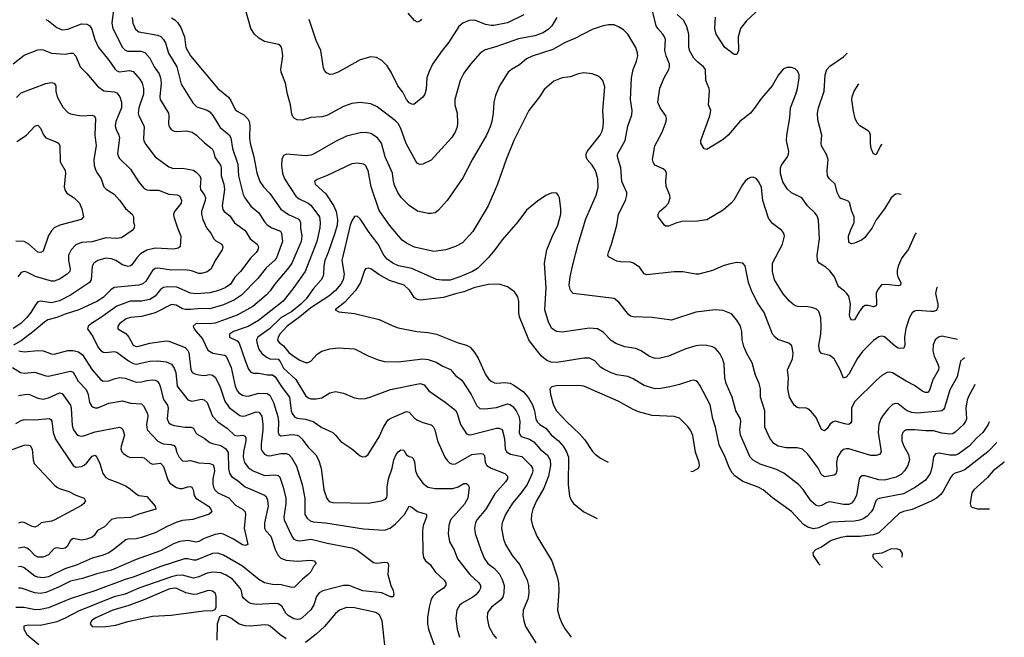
# Model space of a CAD drawing. Header units: inches. Extents: x 990586 to 1117858, y 769490 to 892071.
# Tile 160 of 248: x 1093958 to 1101168, y 834390 to 838915. Entities that reach past the tile are written whole.
import ezdxf

# ---------------------------------------------------------------- set-up
doc = ezdxf.new("R2010")
doc.units = ezdxf.units.IN
doc.header["$MEASUREMENT"] = 0
doc.layers.add('B0893', color=7, linetype='Continuous')
doc.layers.add('B1803', color=7, linetype='Continuous')

msp = doc.modelspace()

# ---------------------------------------------------------------- linework, layer by layer
at = {"layer": 'B0893', "color": 6}
for points, elevation in [([(1094641.7, 838970), (1094633.1, 838890), (1094640, 838850), (1094710.5, 838710.5), (1094730, 838690.5), (1094750, 838683.4), (1094845.2, 838685.2), (1094874.6, 838674.6), (1094910, 838633.3), (1094943.9, 838570), (1094978.6, 838518.6), (1094989, 838490), (1094994.8, 838450), (1094984, 838350), (1094986.2, 838330), (1095047.8, 838230), (1095051.2, 838210), (1095047.3, 838150), (1095052.6, 838130), (1095068.9, 838108.9), (1095090, 838098.2), (1095110, 838095.2), (1095180.1, 838100.1), (1095222.1, 838090), (1095252, 838070), (1095312, 838012), (1095367.9, 837967.9), (1095378, 837950), (1095387.6, 837907.6), (1095428.2, 837850), (1095433.4, 837830), (1095433.8, 837770), (1095451.9, 837710), (1095457.3, 837670), (1095441.7, 837550), (1095445.4, 837525.4), (1095454.5, 837510), (1095497, 837477), (1095530, 837426.4), (1095610, 837370.7), (1095645.9, 837310), (1095698, 837270), (1095707, 837250), (1095702.5, 837230), (1095689.6, 837210), (1095650.3, 837169.7), (1095574.5, 837070), (1095532.3, 837027.7), (1095501.9, 836978.1), (1095463.9, 836950), (1095414.1, 836930), (1095350, 836912.9), (1095250, 836905.4), (1095210, 836911), (1095110, 836955.2), (1095042.1, 836957.9), (1095010, 836952.9), (1094990, 836937.6), (1094951.2, 836888.8), (1094910, 836865.4), (1094850, 836853.3), (1094766.2, 836853.8), (1094670, 836817.3), (1094548.9, 836730), (1094484.6, 836690), (1094459.9, 836670), (1094455.5, 836650), (1094494.9, 836594.9), (1094532.9, 836512.9), (1094550, 836493.5), (1094570, 836479.9), (1094590, 836475.6), (1094650, 836484.3), (1094670, 836479.5), (1094755, 836415), (1094790, 836396.3), (1094810, 836392), (1094910, 836412), (1094970, 836415.1), (1095030, 836408.4), (1095070, 836392.3), (1095090, 836363.1), (1095101.3, 836330), (1095110.5, 836230), (1095189.2, 836129.2), (1095219.3, 836119.3), (1095290, 836133.9), (1095310, 836130), (1095330.2, 836110), (1095369.1, 836010), (1095410, 835967.9), (1095479.2, 835919.2), (1095530, 835870.7), (1095550, 835865.2), (1095592.2, 835872.2), (1095610, 835864.1), (1095615.2, 835850), (1095614, 835830), (1095596.1, 835750), (1095595.5, 835710), (1095604.7, 835670), (1095630, 835633.7), (1095666.9, 835610), (1095750, 835576.7), (1095830, 835580), (1095850, 835576.3), (1095862.3, 835562.3), (1095887, 835490), (1095906.1, 835410), (1095907, 835370), (1095893, 835270), (1095895.7, 835250), (1095950.5, 835130.5), (1095965.4, 835110), (1095990, 835098.3), (1096010, 835096.7), (1096092.9, 835110), (1096210, 835079), (1096390, 835044.6), (1096430, 835028.8), (1096550, 834939.2), (1096572.4, 834932.4), (1096630, 834940.2), (1096650, 834938), (1096656.5, 834930), (1096657.6, 834917.6), (1096654.1, 834850), (1096676.9, 834770), (1096693.2, 834733.2), (1096696.6, 834703.4), (1096692.9, 834687.1), (1096672.3, 834687.7), (1096610, 834717), (1096470, 834731.1), (1096370, 834770.1), (1096330, 834770.4), (1096177.6, 834730), (1096150, 834716), (1096131.7, 834690), (1096111.2, 834628.8), (1096089.3, 834590.7), (1096026.4, 834533.6), (1096010, 834524.1), (1095990, 834519.8), (1095964.9, 834524.9), (1095923.9, 834550), (1095907.6, 834567.7), (1095877.3, 834617.3), (1095850, 834636), (1095830, 834638.3), (1095690, 834630.8), (1095650, 834638.4), (1095630, 834648.5), (1095598, 834678), (1095590.4, 834690), (1095581.5, 834730), (1095572.4, 834750), (1095516.3, 834816.3), (1095470, 834844.7), (1095430, 834861.5), (1095370, 834868.2), (1095330, 834860.4), (1095270, 834833.4), (1095230, 834824.3), (1095150, 834844.4), (1095110, 834841.8), (1095070, 834833), (1094829.4, 834750.6), (1094730, 834706.2), (1094650, 834685.7), (1094594.3, 834665.7), (1094390, 834581.5), (1094291.5, 834530), (1094230, 834504.4), (1094110, 834476.5), (1094021.4, 834478.6), (1093989.1, 834470.9), (1093988.9, 834450), (1094009.6, 834410), (1094097.8, 834337.8)], 4000), ([(1097890.8, 838930), (1097855, 838870), (1097830, 838845.8), (1097790, 838818.3), (1097730, 838795.5), (1097610, 838773.9), (1097445.2, 838714.8), (1097365.6, 838694.4), (1097329.2, 838670.8), (1097259.2, 838590), (1097210, 838523.3), (1097184, 838470), (1097145, 838330), (1097144.6, 838290), (1097162.1, 838230), (1097164, 838156), (1097161.3, 838130), (1097145.9, 838090), (1097119.2, 838050), (1096970, 837886.9), (1096910, 837857), (1096890, 837853.1), (1096870, 837862.5), (1096858.6, 837878.6), (1096787.3, 838007.3), (1096750, 838117), (1096730, 838154.2), (1096710, 838174.4), (1096575.6, 838275.6), (1096530, 838298), (1096450, 838307.3), (1096390, 838300.4), (1096330, 838278), (1096206.5, 838213.5), (1096170, 838203.6), (1096090, 838197.1), (1096030, 838179.1), (1095990, 838181.6), (1095970.5, 838190.5), (1095960.8, 838200.8), (1095950, 838223.5), (1095942.3, 838290), (1095918.7, 838370), (1095905.6, 838450), (1095873.6, 838530), (1095870.9, 838550.9), (1095883.9, 838650), (1095881.3, 838690), (1095874.7, 838714.7), (1095865.9, 838725.9), (1095852.6, 838732.7), (1095750, 838754.6), (1095710, 838779.1), (1095677.3, 838810), (1095651.5, 838850), (1095612.3, 838990)], 4200), ([(1096900.6, 838919.4), (1096890, 838906.8), (1096870, 838897.8), (1096850, 838908.4), (1096802.6, 838962.6)], 4000), ([(1100000, 836292.7), (1099990, 836289.1), (1099965.5, 836350), (1099921.9, 836430), (1099890, 836455.1), (1099828.8, 836468.8), (1099813.7, 836490), (1099810.7, 836530), (1099825.1, 836610), (1099827.1, 836667.1), (1099824.5, 836730), (1099810, 836777.6), (1099793.3, 836793.3), (1099764.7, 836804.7), (1099730, 836810.8), (1099653.8, 836813.8), (1099630, 836822.7), (1099593.8, 836853.8), (1099547.6, 836907.6), (1099484.9, 837010), (1099469.3, 837070), (1099469.6, 837130), (1099543.1, 837270), (1099558.9, 837330), (1099554.4, 837350), (1099539.3, 837370), (1099470, 837422.3), (1099441.7, 837461.7), (1099399.5, 837590), (1099390, 837685), (1099370, 837727.8), (1099350, 837752.2), (1099330, 837760.5), (1099310, 837758.4), (1099290, 837748.5), (1099270, 837731.2), (1099250, 837704), (1099186.2, 837593.7), (1099167.7, 837570), (1099110, 837519.9), (1098990.4, 837449.6), (1098920.2, 837439.8), (1098810, 837437.5), (1098770, 837426.3), (1098710, 837401.1), (1098690, 837402.9), (1098679.9, 837410), (1098634.3, 837470), (1098632.8, 837490), (1098644.1, 837510), (1098690, 837547.7), (1098707.8, 837570), (1098720.8, 837610), (1098719, 837630), (1098691.9, 837691.9), (1098688.6, 837730), (1098693.4, 837790), (1098687.2, 837807.2), (1098670, 837821.1), (1098609.4, 837850), (1098595.9, 837870), (1098591.8, 837890), (1098609.1, 837990), (1098662.6, 838090), (1098691.5, 838170), (1098693.1, 838190), (1098688.7, 838210), (1098647.9, 838270), (1098629.7, 838310), (1098645.8, 838414.2), (1098678, 838490), (1098711, 838549), (1098717, 838570), (1098716.3, 838590), (1098691.6, 838650), (1098680.9, 838690), (1098685.7, 838770), (1098680.5, 838790), (1098668.5, 838808.5), (1098630, 838849.7), (1098617.7, 838870), (1098589, 838989)], 4200), ([(1099414.4, 839030), (1099276.7, 838903.3), (1099236.7, 838850), (1099217.8, 838790), (1099221.2, 838690), (1099210, 838659.8), (1099190, 838658.9), (1099121.2, 838710), (1099057, 838810), (1099049.2, 838849.2), (1099053.3, 838933.3)], 4000), ([(1094150, 838917.2), (1094170, 838906.5), (1094230, 838857.5), (1094270, 838839.5), (1094310, 838844.3), (1094410, 838884.6), (1094450, 838882), (1094470.7, 838870.7), (1094485.3, 838845.3), (1094507.5, 838770), (1094535.1, 838710), (1094610, 838618.4), (1094655.2, 838555.2), (1094670, 838540.1), (1094690, 838532.4), (1094762.2, 838542.2), (1094790, 838534.3), (1094838, 838478), (1094855.2, 838450), (1094865.2, 838410), (1094865.6, 838370), (1094829.7, 838270), (1094825.2, 838230), (1094829.8, 838209.8), (1094862.5, 838150), (1094868.5, 838130), (1094864.8, 838044.8), (1094867.3, 838027.3), (1094880.7, 838000.7), (1094950.8, 837910.8), (1095050, 837837), (1095085.3, 837825.3), (1095150, 837827.3), (1095230, 837811.5), (1095250, 837798.8), (1095276.4, 837770), (1095285.2, 837750), (1095279.5, 837690), (1095283, 837670), (1095312.4, 837630), (1095319.3, 837610), (1095317.5, 837590), (1095290, 837510), (1095289.4, 837490), (1095298.8, 837450), (1095325.3, 837390), (1095357.8, 837350), (1095378.9, 837310), (1095394.1, 837294.1), (1095437.7, 837270), (1095445.4, 837250), (1095439.8, 837230), (1095388.3, 837150), (1095360.1, 837090), (1095330, 837067.8), (1095290, 837055), (1095270, 837055.3), (1095215.2, 837075.2), (1095170, 837083.4), (1095070, 837079.6), (1094970, 837093.8), (1094950, 837091), (1094930, 837076.5), (1094881, 836999), (1094860, 836980), (1094830, 836970.7), (1094650, 836951.8), (1094624.7, 836935.3), (1094570, 836878.5), (1094524.1, 836850), (1094390.4, 836789.6), (1094290, 836758.2), (1094230, 836733), (1094164.8, 836715.2), (1094140, 836700), (1094064.8, 836635.2), (1093970, 836562.2), (1093914.1, 836530)], 3900), ([(1094781.5, 838930), (1094787.7, 838890), (1094806.5, 838846.5), (1094830, 838825.1), (1094970, 838801.2), (1094991.3, 838791.3), (1095012, 838770), (1095024.9, 838744.9), (1095048.9, 838668.9), (1095107.9, 838570), (1095141.7, 838441.7), (1095224.8, 838304.8), (1095255.4, 838275.4), (1095330, 838251.9), (1095350, 838238.6), (1095372.1, 838212.1), (1095425.6, 838125.6), (1095491.4, 838071.4), (1095504.6, 838050), (1095517.3, 837970), (1095555.9, 837855.9), (1095559.8, 837770), (1095594.5, 837634.5), (1095606.6, 837610), (1095649.6, 837549.6), (1095710, 837499.2), (1095750, 837434.4), (1095770, 837412), (1095805.5, 837390), (1095866.7, 837366.7), (1095875.1, 837350), (1095882.7, 837290), (1095838.4, 837170), (1095826.6, 837153.4), (1095763.2, 837096.8), (1095702.3, 837017.7), (1095583, 836897), (1095530, 836861.3), (1095450, 836826.3), (1095350, 836796.4), (1095290, 836800), (1095210, 836790.9), (1095171.7, 836791.7), (1095150, 836797.7), (1095102.9, 836822.9), (1095070, 836827.4), (1094950, 836767.8), (1094850, 836739.3), (1094770, 836732.4), (1094737.7, 836722.3), (1094691.3, 836690), (1094675.9, 836670), (1094676.6, 836650), (1094736.6, 836616.6), (1094758.2, 836590), (1094788.9, 836530), (1094810, 836521.4), (1094830, 836522.7), (1094910, 836544.9), (1095030, 836561.8), (1095050, 836558.5), (1095170, 836514.2), (1095190, 836490.9), (1095195.7, 836475.7), (1095211.1, 836351.1), (1095222.3, 836330), (1095239.5, 836319.5), (1095270, 836312), (1095310, 836309.1), (1095350, 836314.4), (1095370, 836310.8), (1095390, 836295.2), (1095424, 836230), (1095461, 836121), (1095492.9, 836073), (1095570, 836015), (1095590, 836010.6), (1095610, 836013.4), (1095690, 836043), (1095710, 836040.3), (1095715.3, 836035.3), (1095730.5, 836010), (1095738.3, 835950), (1095737.8, 835910), (1095725.4, 835805.4), (1095727.1, 835770), (1095732.7, 835752.7), (1095750, 835731.5), (1095770, 835722.2), (1095790, 835719.3), (1095870, 835736.6), (1095910, 835737.4), (1095930, 835729.4), (1095947.5, 835707.5), (1095984.3, 835644.3), (1096026.9, 835510), (1096044.9, 835410), (1096046.7, 835290), (1096062.8, 835262.8), (1096084.3, 835244.3), (1096110, 835236.2), (1096198.2, 835230), (1096475.1, 835184.9), (1096630, 835176), (1096670, 835190), (1096710, 835222.7), (1096775.8, 835290), (1096810, 835350.5), (1096830, 835343.9), (1096870, 835312.9), (1096933.3, 835293.3), (1096937.2, 835290), (1096936.9, 835270), (1096912.8, 835210), (1096907.1, 835170), (1096909, 835009), (1096913.9, 834973.9), (1096930, 834950.1), (1096963.2, 834923.2), (1096999.7, 834870), (1097065.7, 834810), (1097078.8, 834790), (1097078.6, 834770), (1097061.3, 834750), (1097007.6, 834712.4), (1096983.9, 834690), (1096971.6, 834668.4), (1096956, 834610), (1096945.3, 834534.7), (1096945.2, 834490), (1096952.7, 834450), (1097006.7, 834290)], 4100), ([(1095070, 838928.8), (1095094.3, 838914.3), (1095114.7, 838894.7), (1095138, 838858), (1095164.4, 838790), (1095175.7, 838710), (1095210, 838649.6), (1095410, 838411.6), (1095487, 838347), (1095503.5, 838323.5), (1095536.3, 838256.3), (1095550, 838244.4), (1095598.4, 838218.4), (1095628.8, 838188.8), (1095637.9, 838170), (1095643, 838143), (1095640.2, 838050), (1095645.3, 838010), (1095673.1, 837910), (1095693.6, 837793.6), (1095717, 837730), (1095742.9, 837690), (1095790, 837642), (1095870, 837526.5), (1095927.2, 837487.2), (1095996.3, 837456.3), (1096005.2, 837450), (1096014.8, 837430), (1096013.2, 837390), (1096023.8, 837330), (1096019, 837290), (1095950.3, 837130), (1095930, 837098.8), (1095824.7, 836975.3), (1095792.1, 836927.9), (1095763.8, 836896.2), (1095666.5, 836813.5), (1095550, 836749.3), (1095390, 836691.7), (1095346.2, 836686.2), (1095251.4, 836690), (1095227.4, 836670), (1095234.8, 836650), (1095249.3, 836630), (1095296.9, 836576.9), (1095334.6, 836494.6), (1095373, 836473), (1095457.4, 836457.4), (1095471, 836451), (1095505.7, 836365.7), (1095534.8, 836230), (1095550, 836196), (1095562.4, 836182.4), (1095590, 836164.6), (1095610, 836158.8), (1095630, 836157.9), (1095710, 836177.7), (1095770, 836176.8), (1095790, 836163.6), (1095815.6, 836110), (1095847.4, 836007.4), (1095854.2, 835970), (1095850, 835890), (1095856.4, 835876.4), (1095870, 835865.9), (1095955.9, 835875.9), (1095990, 835871.2), (1096003.9, 835863.9), (1096024.8, 835844.8), (1096070, 835782.2), (1096125.8, 835725.8), (1096145.8, 835690), (1096164.6, 835630), (1096185.6, 835470), (1096206.6, 835406.6), (1096224.9, 835384.9), (1096250, 835378.1), (1096510, 835374.1), (1096607.9, 835390), (1096637.3, 835402.7), (1096646.5, 835413.5), (1096650.1, 835429.9), (1096649.2, 835490), (1096658.8, 835550), (1096685.3, 835630), (1096697.9, 835690), (1096715.5, 835730), (1096730, 835749.2), (1096750, 835764.7), (1096770, 835760.9), (1096790, 835726.4), (1096810, 835714.4), (1096830, 835709.4), (1096839.4, 835699.4), (1096850, 835675.4), (1096856.9, 835610), (1096870, 835574.3), (1096910, 835519), (1096946.8, 835490), (1097000.3, 835480.3), (1097130, 835480), (1097167.9, 835492.1), (1097210, 835516.5), (1097230, 835515.8), (1097238.4, 835510), (1097250.1, 835490), (1097239.6, 835410), (1097215.2, 835364.8), (1097113.1, 835250), (1097099.3, 835210), (1097096, 835150), (1097106.5, 835090), (1097138.9, 835030), (1097164.3, 834964.3), (1097255.2, 834850), (1097321.1, 834790), (1097333.5, 834770), (1097332.2, 834750), (1097322.8, 834730), (1097298.6, 834701.4), (1097276.2, 834683.8), (1097199, 834641), (1097177.6, 834622.4), (1097160, 834590), (1097152.9, 834530), (1097161.3, 834450), (1097178.6, 834390)], 4200), ([(1097650, 838949.4), (1097530, 838892.9), (1097430, 838872.7), (1097410, 838872), (1097370, 838880.4), (1097290, 838912.2), (1097250, 838909.9), (1097202.5, 838890), (1097174.7, 838865.3), (1097101.2, 838750), (1097050.5, 838689.5), (1096981.1, 838590), (1096952.8, 838530), (1096940.5, 838490), (1096933.6, 838406.4), (1096924.1, 838370), (1096910, 838346.9), (1096845.3, 838294.7), (1096830, 838294.8), (1096810, 838306.7), (1096790.5, 838330), (1096763.3, 838383.2), (1096727.5, 838430), (1096679, 838530), (1096650, 838577.5), (1096610, 838616.1), (1096570, 838637.9), (1096530, 838641.7), (1096450, 838621.7), (1096290, 838531), (1096250, 838515.9), (1096230, 838514.5), (1096204.8, 838524.8), (1096190, 838542.8), (1096183.3, 838563.3), (1096162.8, 838690), (1096130, 838763.2), (1096076.9, 838916.9)], 4100), ([(1100000, 836922.4), (1099956.7, 836956.7), (1099947.6, 836970), (1099925, 837030), (1099890, 837075.9), (1099861.5, 837101.5), (1099810.9, 837130), (1099800.5, 837150), (1099798, 837190), (1099815.2, 837310), (1099806.4, 837446.4), (1099797.4, 837477.4), (1099780.6, 837500.6), (1099726.7, 837550), (1099684.5, 837610), (1099610, 837646.2), (1099576.8, 837676.8), (1099546.4, 837726.4), (1099530, 837786.5), (1099528, 837830), (1099535.3, 837850), (1099580.2, 837910), (1099588.3, 837930), (1099589.5, 837950), (1099574, 838030), (1099574.9, 838070), (1099596.3, 838196.3), (1099601.2, 838270), (1099642.1, 838370), (1099653.3, 838410), (1099665, 838490), (1099664.9, 838510), (1099655.7, 838535.7), (1099635.5, 838555.5), (1099610, 838565.4), (1099576.1, 838563.9), (1099548.6, 838551.4), (1099513.7, 838510), (1099468.8, 838430), (1099390, 838340.4), (1099336.6, 838263.4), (1099308.8, 838231.1), (1099230, 838169.4), (1099146.8, 838070), (1099110, 838036), (1098990, 837963.9), (1098970, 837969.2), (1098946, 838010), (1098944.9, 838030), (1099011, 838210), (1099017.6, 838250), (1099001.9, 838290), (1099009.1, 838390), (1099006.3, 838410), (1098981.8, 838470), (1098978.9, 838550), (1098964.6, 838570), (1098922.8, 838602.8), (1098893.4, 838633.4), (1098863.9, 838684), (1098858.2, 838710), (1098857.7, 838810), (1098843.7, 838863.7), (1098821.1, 838910), (1098773.1, 838953.1)], 4100), ([(1100000, 835954.7), (1099930, 835972.9), (1099910, 835967.3), (1099890, 835948.5), (1099870, 835919.5), (1099850, 835903.6), (1099830, 835911.5), (1099790, 836000.4), (1099750, 836046.8), (1099730, 836064.3), (1099710.8, 836070.8), (1099670, 836068.9), (1099650, 836072.7), (1099630, 836089.9), (1099595, 836150), (1099581.5, 836210), (1099587.7, 836290), (1099580.6, 836350), (1099615.8, 836430), (1099620.5, 836470), (1099614.9, 836514.9), (1099608.6, 836528.6), (1099590, 836544.1), (1099510, 836573), (1099488.9, 836588.9), (1099471.5, 836611.5), (1099409.2, 836770), (1099360.3, 836840.3), (1099316.2, 836930), (1099295.2, 836990), (1099270.6, 837110.6), (1099252.7, 837130), (1099210, 837134.8), (1099150, 837123.6), (1099110, 837112.1), (1099030, 837078.5), (1098930, 837049.9), (1098909.4, 837049.4), (1098813, 837067), (1098750, 837068.5), (1098550, 837045.1), (1098530, 837053.5), (1098498.3, 837098.3), (1098451.4, 837131.4), (1098430, 837138.1), (1098360.8, 837140.8), (1098330, 837146.5), (1098270, 837178.6), (1098265.7, 837190), (1098269.1, 837210), (1098290.9, 837270), (1098329.4, 837410), (1098343.9, 837490), (1098393.6, 837590), (1098404.7, 837630), (1098404.1, 837650), (1098366, 837730), (1098358.7, 837830), (1098334.6, 837910), (1098335.4, 837930), (1098392.2, 838030), (1098410, 838135.4), (1098441.3, 838218.7), (1098444, 838250), (1098431, 838330), (1098438, 838490), (1098449, 838551), (1098474.1, 838610), (1098484.2, 838650), (1098482.9, 838670), (1098470, 838711.4), (1098410, 838807.9), (1098380.2, 838840.2), (1098343.3, 838863.3), (1098310, 838876.8), (1098270, 838877.1), (1098230, 838869.6), (1098150, 838843.3), (1098022.9, 838777.1), (1097952.5, 838747.5), (1097862.7, 838697.3), (1097710, 838648.5), (1097670, 838627.2), (1097616.7, 838583.3), (1097558.4, 838550), (1097535.5, 838530), (1097471.8, 838430), (1097441, 838359), (1097429, 838310), (1097424.3, 838230), (1097414.5, 838170), (1097403.1, 838130), (1097375.4, 838070), (1097271.3, 837888.7), (1097203.2, 837756.8), (1097088.9, 837590), (1097023.3, 837516.7), (1096999.9, 837500.1), (1096970, 837494.1), (1096950, 837495.2), (1096870, 837513.1), (1096810, 837553.1), (1096751.8, 837611.8), (1096725.8, 837650), (1096702.3, 837702.3), (1096694.2, 837730), (1096686.8, 837790), (1096635.3, 837910), (1096608.4, 838010), (1096579.3, 838050), (1096530, 838081.8), (1096490, 838088.2), (1096450, 838085.5), (1096350, 838061.5), (1096270, 838023.6), (1096110.6, 837929.4), (1096090, 837921.7), (1096050, 837918.6), (1095911.1, 837928.9), (1095890, 837919.2), (1095877.1, 837890), (1095875.6, 837850), (1095883.5, 837790), (1095897, 837750), (1095980.9, 837620.9), (1096003.5, 837603.5), (1096070, 837571.1), (1096090, 837556.1), (1096152.5, 837470), (1096158.1, 837430), (1096155.9, 837390), (1096134.8, 837290), (1096047.9, 837070), (1095966.2, 836953.8), (1095887.5, 836852.5), (1095706.8, 836710), (1095631.7, 836668.3), (1095523.7, 836630), (1095494.8, 836610), (1095495.5, 836590), (1095550, 836561.3), (1095565.4, 836545.4), (1095610.4, 836410), (1095633.8, 836353.8), (1095650, 836331.9), (1095670, 836324.1), (1095710, 836324.6), (1095770, 836313.9), (1095810, 836312.4), (1095830, 836297.4), (1095879.6, 836219.6), (1095932.9, 836150), (1095946.8, 836050), (1095953.1, 836030), (1095970, 836004.6), (1095990, 835995.3), (1096050, 835987.2), (1096106.2, 835970), (1096170, 835928.4), (1096250, 835890.6), (1096271.4, 835871.4), (1096310, 835823.5), (1096391.3, 835771.3), (1096450, 835719.8), (1096470, 835713.3), (1096490, 835715.1), (1096510, 835728.6), (1096590, 835857.7), (1096625.1, 835934.9), (1096657.3, 835982.7), (1096670, 835992.9), (1096790, 836044.3), (1096810, 836039.7), (1096850, 835995.3), (1096870, 835981), (1096910, 835963.8), (1096970, 835946.8), (1096988, 835930), (1096997.2, 835910), (1097016.4, 835830), (1097071.9, 835710), (1097090, 835682.3), (1097107, 835667), (1097130, 835658.9), (1097150, 835661.5), (1097270, 835729.2), (1097330, 835735.8), (1097350, 835733.8), (1097360.9, 835720.9), (1097367.4, 835670), (1097377.8, 835650), (1097409.8, 835629.8), (1097510.1, 835590), (1097531.1, 835571), (1097529.2, 835550), (1097516.5, 835530), (1097437.6, 835442.4), (1097370.8, 835330), (1097305.5, 835250), (1097295.1, 835230), (1097289.1, 835190), (1097294.3, 835150), (1097333.7, 835030), (1097359.4, 834970), (1097386.3, 834930), (1097433.8, 834893.8), (1097471.7, 834851.7), (1097490, 834814.6), (1097504.6, 834770), (1097504.1, 834715.9), (1097495.9, 834684.1), (1097478.8, 834661.2), (1097411.8, 834610), (1097394.7, 834590), (1097384.3, 834570), (1097380.7, 834530), (1097394.3, 834470), (1097426.2, 834410), (1097450, 834381)], 4300), ([(1093910, 838592), (1093990, 838655.5), (1094090, 838693.5), (1094110, 838696.6), (1094130, 838693), (1094190, 838668.5), (1094290, 838663.2), (1094330, 838670.2), (1094350, 838668.8), (1094368.5, 838648.5), (1094400.5, 838570), (1094450, 838520.9), (1094527.8, 838427.8), (1094574.4, 838394.4), (1094650, 838385.5), (1094670, 838379.2), (1094690.4, 838350), (1094704.3, 838310), (1094703.9, 838270), (1094662.8, 838170), (1094658, 838138), (1094664.8, 838110), (1094685.1, 838070), (1094690, 838050), (1094674.9, 837934.9), (1094681.1, 837910), (1094690, 837897.3), (1094770, 837819.2), (1094830, 837723.8), (1094870, 837677.8), (1094890, 837668.7), (1094910, 837665.8), (1094974.9, 837665.1), (1095050, 837637.7), (1095111.9, 837631.9), (1095130, 837622.8), (1095144, 837590), (1095141.2, 837570), (1095091.4, 837510), (1095084.4, 837490), (1095086.6, 837470), (1095112.6, 837390), (1095138.4, 837330), (1095133.1, 837250), (1095119.6, 837240.4), (1095087, 837233), (1094950, 837240.4), (1094890, 837226.6), (1094841.6, 837198.4), (1094815.5, 837170), (1094780.1, 837119.8), (1094770, 837111.5), (1094752.1, 837107.9), (1094710, 837118.3), (1094663, 837150), (1094630, 837164), (1094590, 837167.1), (1094529.7, 837150), (1094500.7, 837130), (1094489.9, 837110.1), (1094481.9, 837010), (1094470, 836988.7), (1094330, 836897), (1094250, 836854.5), (1094190, 836840.7), (1094110, 836853.1), (1094090, 836846.9), (1094072.9, 836827.1), (1094040.8, 836770), (1094008.4, 836730), (1093967.6, 836690), (1093910, 836652.3)], 3800), ([(1100000, 837594.1), (1099970, 837605.7), (1099958.5, 837618.5), (1099942.8, 837650), (1099930.3, 837710), (1099886.9, 837750), (1099873.4, 837770), (1099870.6, 837810), (1099878.2, 837890), (1099866.6, 837926.6), (1099829.2, 837990), (1099826.6, 838010), (1099832.5, 838070), (1099802.2, 838182.2), (1099799.1, 838230), (1099807.8, 838270), (1099848.5, 838390), (1099855, 838510), (1099868.9, 838551.1), (1099890, 838574), (1099990, 838643.5), (1100000, 838653.5)], 4000), ([(1100000, 835768.3), (1099990, 835765.3), (1099969.8, 835750), (1099945.9, 835710), (1099939.2, 835670), (1099942, 835610), (1099934.1, 835585.9), (1099922.3, 835577.7), (1099850, 835565.4), (1099830, 835581.1), (1099803.7, 835630), (1099730, 835730.9), (1099690, 835767.7), (1099650, 835779.3), (1099570, 835779.1), (1099511, 835791), (1099479.6, 835810), (1099450.2, 835850), (1099414.2, 835930), (1099414, 836050), (1099382, 836150), (1099381.5, 836210), (1099373.7, 836250), (1099345.6, 836310), (1099320.6, 836400.6), (1099282.1, 836470), (1099261.1, 836521.1), (1099249.3, 836569.3), (1099245.7, 836630), (1099235.5, 836670), (1099210, 836714.7), (1099170, 836759.7), (1099110, 836784.6), (1099050, 836788.8), (1098910, 836771.5), (1098730, 836714.4), (1098590, 836733.6), (1098450, 836738.1), (1098430, 836743.9), (1098415.4, 836755.4), (1098345.7, 836845.7), (1098311.5, 836871.5), (1098010, 836908.4), (1097990.2, 836930.2), (1097982.4, 836970), (1097990, 837030), (1098005.4, 837110), (1098048.4, 837270), (1098104.1, 837455.9), (1098178.8, 837630), (1098194.3, 837685.7), (1098190.9, 837750), (1098174.3, 837810), (1098150, 837849.3), (1098114.3, 837890), (1098105.1, 837910), (1098105.8, 837930), (1098114.3, 837950), (1098209.6, 838070), (1098222.3, 838097.7), (1098230.3, 838130), (1098233, 838170), (1098227.9, 838250), (1098243.8, 838423.8), (1098228.3, 838468.3), (1098210, 838488.8), (1098190, 838502.8), (1098150, 838518.1), (1098090, 838524.9), (1098050, 838518.6), (1097990, 838496.9), (1097930, 838489.3), (1097870, 838464.7), (1097797.4, 838402.6), (1097763.3, 838350), (1097686.6, 838250), (1097577, 838030), (1097519.4, 837890), (1097456.1, 837710), (1097388.2, 837550), (1097277.2, 837362.8), (1097199.7, 837280.3), (1097150, 837253.1), (1097077.8, 837230), (1096990, 837216.5), (1096848.6, 837248.6), (1096790, 837277), (1096758.6, 837298.6), (1096665.3, 837410), (1096590, 837517.3), (1096532.7, 837690), (1096510, 837810), (1096490, 837847), (1096475.4, 837855.4), (1096430, 837863.4), (1096390, 837858.8), (1096210, 837773.1), (1096135.6, 837744.4), (1096117.1, 837730), (1096120.8, 837710), (1096199.7, 837639.7), (1096254.8, 837554.8), (1096274.6, 837510), (1096286.4, 837450), (1096281.6, 837410), (1096265, 837350), (1096217.6, 837210), (1096192.1, 837150), (1096185.2, 837110), (1096183.7, 837050), (1096177.7, 837030), (1096166.7, 837010), (1096110, 836946.3), (1096055.5, 836870), (1096016.4, 836830), (1095950, 836776.4), (1095870.2, 836729.8), (1095788.2, 836650), (1095702.6, 836590), (1095693.3, 836570), (1095694.6, 836550), (1095710, 836501.6), (1095730.6, 836470), (1095770, 836438.9), (1095790.9, 836430.9), (1095850, 836426.9), (1095865.4, 836410), (1095890, 836362), (1095979.9, 836279.8), (1096050, 836161.5), (1096070, 836144.9), (1096090, 836138.1), (1096130, 836136.8), (1096170, 836144.2), (1096230, 836180.8), (1096270, 836190.4), (1096330, 836178.1), (1096410, 836143.9), (1096450, 836138.3), (1096490, 836140.6), (1096530, 836151.2), (1096674, 836206), (1096890, 836250.5), (1096918.7, 836238.7), (1096955.2, 836195.2), (1097072.6, 836112.6), (1097150.9, 836050.9), (1097162.1, 836030), (1097185.6, 835950), (1097230, 835881.9), (1097250, 835873.6), (1097270, 835875), (1097450, 835921.2), (1097470, 835922.9), (1097490, 835912.7), (1097506.9, 835846.9), (1097511.8, 835771.8), (1097522.6, 835750), (1097551, 835731), (1097634.6, 835714.6), (1097701.2, 835650), (1097713.5, 835630), (1097714.8, 835610), (1097709.8, 835590), (1097673.4, 835510), (1097630, 835449), (1097566, 835374), (1097514.7, 835290), (1097490, 835230), (1097485.9, 835190), (1097501.6, 835110), (1097516.3, 835070), (1097563.2, 834990), (1097620.1, 834920.1), (1097675.1, 834810), (1097684.5, 834770), (1097685.1, 834710), (1097678.1, 834670), (1097643.9, 834590), (1097642.4, 834550), (1097649.8, 834510), (1097662.9, 834470), (1097736.7, 834350)], 4400), ([(1093934.6, 838345.4), (1093970, 838378.8), (1094150, 838446.9), (1094190, 838453.8), (1094210.9, 838450.9), (1094223.1, 838430), (1094223.7, 838390), (1094232.8, 838350), (1094274.6, 838274.6), (1094310, 838235.1), (1094330, 838224.6), (1094409.5, 838209.5), (1094490, 838215.3), (1094507, 838207), (1094513.2, 838190), (1094507.8, 838070), (1094517.2, 837990), (1094500.4, 837890), (1094504.2, 837850), (1094514.1, 837814.1), (1094527, 837787), (1094555.9, 837750), (1094575.1, 837690), (1094592.4, 837672.4), (1094650, 837636.4), (1094690, 837592.4), (1094732.5, 837532.5), (1094782.1, 837490), (1094792.2, 837470), (1094792.4, 837430), (1094797.9, 837410), (1094796.8, 837390), (1094780.6, 837370), (1094704.2, 837315.8), (1094670, 837311), (1094590, 837316.4), (1094490, 837288.6), (1094410, 837282.5), (1094370, 837265.1), (1094334.1, 837230), (1094315.2, 837190), (1094315.5, 837150), (1094328.8, 837090), (1094324.7, 837070), (1094306.5, 837050), (1094250, 837013.4), (1094210, 837000.2), (1094190, 836998.8), (1094074, 837034), (1094010, 837066.2), (1093990, 837070.7), (1093970, 837062.8), (1093944.6, 837030)], 3700), ([(1093937.1, 838022.9), (1094007.6, 838070), (1094070, 838135.1), (1094090, 838142), (1094110, 838120.5), (1094131.6, 838071.6), (1094149.5, 838050), (1094230, 838018.3), (1094242.5, 838010), (1094253.1, 837993.1), (1094254.6, 837874.6), (1094290, 837810.2), (1094294.1, 837790), (1094285, 837690), (1094287.8, 837667.8), (1094302.9, 837642.9), (1094356.3, 837610), (1094396.9, 837570), (1094413.7, 837530), (1094425.1, 837470), (1094407.4, 837450), (1094251.6, 837408.4), (1094210.9, 837389.1), (1094190, 837367.2), (1094170, 837333.6), (1094130, 837219.7), (1094111.8, 837208.2), (1094090, 837212), (1094024.5, 837270), (1093990, 837288.8), (1093930, 837292.7)], 3600), ([(1100000, 835363.6), (1099990, 835363.4), (1099890, 835383.5), (1099870, 835378.7), (1099830, 835355), (1099810, 835350.2), (1099790, 835355.9), (1099750.8, 835390.8), (1099693.8, 835473.8), (1099660.6, 835510), (1099553.6, 835593.6), (1099500.5, 835620.5), (1099378.9, 835658.9), (1099330, 835687.2), (1099307.5, 835710), (1099236.1, 835870), (1099231.8, 835910), (1099238.2, 835970), (1099236.2, 835990), (1099201.6, 836050), (1099175, 836150), (1099129.9, 836250.1), (1099121.7, 836290), (1099115.3, 836390), (1099106.4, 836426.4), (1099085.6, 836470), (1099050, 836507.9), (1099030, 836518.2), (1098990, 836528.7), (1098950, 836530.4), (1098910, 836525.4), (1098835.9, 836504.1), (1098710, 836449.4), (1098650, 836434.1), (1098610, 836432.3), (1098570, 836446.9), (1098508, 836488), (1098470, 836505.6), (1098390, 836518.6), (1098322.6, 836542.7), (1098290, 836565.5), (1098230, 836626.8), (1098190, 836648.9), (1098130, 836655.8), (1097930, 836624.8), (1097889.8, 836629.8), (1097853.7, 836653.7), (1097830, 836698.3), (1097802.7, 836790), (1097813.9, 836950), (1097800, 837130), (1097818.1, 837230), (1097856.8, 837323.2), (1097899.1, 837410), (1097920.1, 837490), (1097921.2, 837530), (1097909.8, 837609.8), (1097902, 837630), (1097890, 837643), (1097870, 837646.6), (1097850, 837643.1), (1097810, 837627.4), (1097750, 837584.8), (1097670, 837518.2), (1097605, 837435), (1097490, 837302.9), (1097438.3, 837230), (1097387.7, 837170), (1097310, 837092.5), (1097272.8, 837070), (1097181.9, 837030), (1097110, 837007.5), (1097050, 837006.5), (1097010, 837012.6), (1096830, 837091.2), (1096731.6, 837111.6), (1096690, 837130.4), (1096650, 837161.6), (1096623.9, 837190), (1096583.5, 837270), (1096516.7, 837356.7), (1096450, 837456.7), (1096430, 837475.7), (1096410, 837473.3), (1096390, 837442.4), (1096378.4, 837410), (1096317.3, 837150), (1096333.2, 837050), (1096327.1, 837010), (1096310, 836976.9), (1096270.9, 836930), (1096221.9, 836890), (1096090, 836802.7), (1096010, 836737.1), (1095916.9, 836670), (1095863.9, 836610), (1095850.4, 836590), (1095846, 836566), (1095857.8, 836550), (1095890, 836525), (1095930, 836477.3), (1095966.8, 836446.8), (1096010, 836419.3), (1096050, 836403.4), (1096070, 836404.1), (1096090, 836413.8), (1096136.4, 836463.6), (1096170, 836486.1), (1096230, 836502.5), (1096290, 836510.9), (1096410, 836502.5), (1096510, 836451.7), (1096582.5, 836422.5), (1096630, 836411.3), (1096730, 836409.2), (1096910, 836430.4), (1096950, 836425.3), (1097006.7, 836406.6), (1097055.7, 836375.7), (1097111.6, 836351.6), (1097150, 836307.2), (1097194.5, 836274.5), (1097264.9, 836170), (1097305.1, 836085.1), (1097327, 836067), (1097362.9, 836062.9), (1097450, 836073.8), (1097530, 836099.6), (1097550, 836095.3), (1097570, 836081.6), (1097594.3, 836050), (1097613.4, 836010), (1097620.3, 835970), (1097615.6, 835890), (1097622.2, 835870), (1097630, 835862.4), (1097690, 835841.1), (1097723, 835823), (1097768.4, 835768.4), (1097823.7, 835723.7), (1097843.5, 835690), (1097845.7, 835650), (1097830.5, 835569.5), (1097796.4, 835483.6), (1097743.4, 835390), (1097715.4, 835330), (1097704.9, 835290), (1097703.8, 835250), (1097712.9, 835210), (1097745.6, 835130), (1097853.8, 834950), (1097893.5, 834833.5), (1097902.4, 834790), (1097906.4, 834730), (1097895.5, 834590), (1097910, 834535.8), (1097929.6, 834489.6), (1097953.4, 834450), (1097995.4, 834390)], 4500), ([(1100000, 835238.3), (1099905.6, 835234.4), (1099890, 835230.9), (1099810, 835191.3), (1099770, 835185.5), (1099730, 835197.4), (1099696.8, 835216.8), (1099610, 835311.6), (1099470, 835411.1), (1099401.6, 835470), (1099365.4, 835490), (1099251.9, 835531.9), (1099193.9, 835573.9), (1099174.1, 835594.1), (1099154.3, 835630), (1099124.1, 835710), (1099079.1, 835799.1), (1099054, 835930), (1099032.7, 835990), (1099013.2, 836093.2), (1098938.2, 836238.2), (1098921, 836261), (1098910, 836269.3), (1098893, 836273), (1098870.2, 836270.2), (1098790, 836241.3), (1098730, 836226.5), (1098652.4, 836212.4), (1098610, 836211.6), (1098530, 836234.4), (1098450, 836283.4), (1098410, 836301.4), (1098330, 836313.7), (1098290, 836327.6), (1098230, 836356), (1098209.9, 836369.9), (1098170, 836415.4), (1098130, 836434.3), (1098090, 836436.2), (1097890, 836403.2), (1097850, 836405.8), (1097817.5, 836417.5), (1097779.4, 836450), (1097712.4, 836532.4), (1097687.3, 836570), (1097619, 836739), (1097613.6, 836770), (1097613.9, 836850), (1097605.5, 836885.5), (1097580.6, 836920.6), (1097530, 836958.1), (1097470, 836976.4), (1097390, 836975.6), (1097290, 836951.8), (1097210, 836920), (1097150, 836906.8), (1097061.6, 836878.4), (1096890, 836861.1), (1096870, 836864.3), (1096850, 836876.9), (1096812.7, 836932.7), (1096772.8, 836970), (1096664.8, 837004.8), (1096587.7, 837047.7), (1096530, 837088.7), (1096510, 837095.7), (1096491.4, 837088.6), (1096483.2, 837076.8), (1096454.5, 836990), (1096416.7, 836930), (1096337, 836843), (1096268.4, 836790), (1096295.7, 836775.7), (1096410, 836762), (1096590, 836718.1), (1096690, 836671.5), (1096730, 836658.4), (1096865.7, 836630), (1096950, 836622.3), (1097010, 836610.3), (1097168.2, 836548.2), (1097230, 836530.8), (1097256, 836516), (1097284.7, 836484.7), (1097316.3, 836436.3), (1097370, 836315.7), (1097390, 836284.8), (1097410, 836266.5), (1097435.4, 836255.4), (1097452.9, 836252.9), (1097510, 836258.1), (1097550, 836250.9), (1097577.3, 836237.3), (1097647.4, 836187.4), (1097684.2, 836144.2), (1097713.4, 836093.4), (1097728, 836050), (1097738.5, 835990), (1097747.9, 835967.9), (1097766.5, 835950), (1097810, 835921.8), (1097850, 835873.5), (1097904.3, 835830), (1097938.6, 835790), (1097962.6, 835750), (1097976.8, 835710), (1097973.3, 835510), (1097983.3, 835423.2), (1097995.3, 835395.3), (1098013.4, 835370), (1098090, 835308.9), (1098186.5, 835260)], 4600), ([(1093951.2, 836490), (1093990, 836480.4), (1094090, 836490.4), (1094129.7, 836489.7), (1094190, 836466.1), (1094210, 836465.4), (1094310, 836490.4), (1094350, 836490.4), (1094390, 836480.5), (1094419.2, 836459.2), (1094490, 836350.7), (1094550, 836280), (1094570, 836266.8), (1094610, 836268.9), (1094650, 836284.2), (1094690, 836293), (1094730, 836288.3), (1094810, 836259), (1094850, 836260.8), (1094890, 836271.7), (1094930, 836276.4), (1094950, 836273.7), (1094965.6, 836265.6), (1094978.7, 836250), (1094987.9, 836227.9), (1095011.8, 836131.8), (1095039.4, 836090), (1095046.5, 836070), (1095038.9, 835990), (1095050, 835961.5), (1095068.3, 835948.3), (1095090, 835942.2), (1095170, 835930), (1095214.2, 835930), (1095230, 835921.5), (1095247.3, 835887.3), (1095257.3, 835877.3), (1095310, 835850), (1095350, 835818.1), (1095370, 835809.4), (1095430, 835795.7), (1095467.7, 835770), (1095485, 835745), (1095486.3, 835626.3), (1095493.3, 835593.3), (1095508.3, 835568.3), (1095550, 835541), (1095610, 835491.8), (1095751.3, 835431.3), (1095761.9, 835421.9), (1095773.7, 835393.7), (1095778.6, 835350), (1095751.9, 835230), (1095750.7, 835190), (1095760.8, 835170), (1095797, 835130), (1095830, 835032.7), (1095850.4, 834990), (1095870.1, 834970), (1095910, 834955.8), (1095990, 834947), (1096090, 834955.6), (1096115.1, 834950), (1096130.2, 834930), (1096110, 834908), (1096089, 834870), (1096070.8, 834850), (1096030, 834816.7), (1095970, 834757.6), (1095950, 834754.4), (1095873.8, 834773.8), (1095810, 834777.7), (1095750, 834790.2), (1095710, 834813.2), (1095590, 834910.5), (1095450, 834992.9), (1095410, 835007.2), (1095370, 835004.5), (1095250, 834956.4), (1095230, 834955.3), (1095190, 834964.6), (1095165, 834965), (1094990.7, 834910), (1094790, 834831), (1094730, 834814.2), (1094508.3, 834730), (1094327.2, 834672.8), (1094170, 834605.7), (1094110, 834593.2), (1094071.5, 834591.5), (1093990, 834609.4), (1093931, 834609)], 3900), ([(1093905.7, 836365.7), (1093965.2, 836330), (1093990, 836324.2), (1094070, 836332.9), (1094150, 836305), (1094170, 836302.4), (1094330, 836340.6), (1094350, 836331.8), (1094386.1, 836266.1), (1094445.3, 836205.3), (1094460.2, 836170), (1094469.8, 836109.8), (1094485.1, 836085.1), (1094496.4, 836076.4), (1094510, 836070.5), (1094530, 836070.7), (1094610, 836104.6), (1094710, 836123.4), (1094770, 836106.1), (1094850, 836101.5), (1094865.1, 836085.1), (1094894.9, 836030), (1094897.7, 836010), (1094887.1, 835950), (1094892.7, 835910), (1094970, 835827.2), (1095008.7, 835808.7), (1095063.7, 835803.7), (1095090, 835795), (1095100.1, 835780.1), (1095110, 835743.5), (1095125.4, 835710), (1095150, 835684.2), (1095170, 835680.1), (1095210, 835686.3), (1095270, 835668.4), (1095350, 835663.5), (1095374.4, 835654.4), (1095382.9, 835630), (1095383.6, 835610), (1095373.4, 835550), (1095372.7, 835512.7), (1095376.8, 835490), (1095387, 835470), (1095410, 835447.9), (1095490, 835411.5), (1095537.9, 835357.9), (1095589.6, 835329.6), (1095609.1, 835310), (1095612.5, 835290), (1095602.7, 835190), (1095629.5, 835070), (1095610, 835062.1), (1095590, 835068.6), (1095524.2, 835110), (1095450, 835146.5), (1095430, 835151), (1095390, 835144.2), (1095310, 835114.6), (1095270, 835092.3), (1095251.6, 835088.4), (1095190, 835099.2), (1095130, 835092), (1095090, 835076.6), (1094990, 835023.5), (1094810, 834959.5), (1094630, 834881.3), (1094524.1, 834855.9), (1094418.6, 834821.4), (1094330, 834801.3), (1094242.5, 834757.5), (1094150, 834719.4), (1094110, 834712), (1094070, 834714.9), (1093970, 834751.2), (1093950, 834749.5)], 3800), ([(1098050, 836233.7), (1097886.9, 836233.1), (1097854.3, 836225.7), (1097839.9, 836210), (1097844.1, 836170), (1097867.2, 836090), (1097888.7, 836050), (1097961.9, 835970), (1098059.5, 835879.5), (1098095.8, 835835.8), (1098151.9, 835751.9), (1098170.7, 835730.7), (1098210, 835701.8), (1098267.6, 835673.6)], 4700), ([(1098871.5, 835604.2), (1098890, 835608.4), (1098929.1, 835630), (1098935.9, 835650), (1098932.8, 835670), (1098905.6, 835745.6), (1098888.2, 835868.2), (1098870, 835907.6), (1098850, 835935.6), (1098790, 835994.7), (1098750, 836006.9), (1098590, 836015.4), (1098490, 836041.2), (1098450, 836058.7), (1098340.5, 836120.5), (1098090, 836228.9), (1098050, 836233.7)], 4700), ([(1093950, 836161.7), (1094010, 836172.2), (1094030, 836168.9), (1094090, 836143.3), (1094130, 836135.8), (1094170, 836143.7), (1094250, 836180.1), (1094270, 836175.7), (1094330, 836090), (1094335.7, 836070), (1094342.6, 835942.6), (1094353.2, 835910), (1094377.1, 835877.1), (1094390, 835867.5), (1094410, 835863.1), (1094425.2, 835865.2), (1094510, 835894.6), (1094689.6, 835929.6), (1094703, 835923), (1094712.6, 835912.6), (1094726.3, 835870), (1094700.6, 835790), (1094699.1, 835770), (1094705.6, 835750), (1094717.2, 835737.2), (1094750, 835714.5), (1094770, 835707.7), (1094850, 835711), (1094870, 835704.3), (1094910, 835668.8), (1094930, 835658.5), (1094990, 835665.4), (1095010, 835641.5), (1095043.6, 835543.6), (1095058.6, 835518.6), (1095107.2, 835487.2), (1095130, 835479.6), (1095150, 835480.7), (1095190, 835493.2), (1095210, 835494.7), (1095218.4, 835490), (1095228.8, 835470), (1095235, 835430), (1095248.2, 835410), (1095339.5, 835350), (1095358.2, 835330), (1095365, 835310), (1095346.6, 835293.4), (1095225.6, 835254.4), (1095150, 835245.9), (1095110, 835234.7), (1095037.1, 835202.9), (1094950, 835155.6), (1094850, 835122.4), (1094810, 835112.6), (1094750, 835110), (1094735.7, 835104.3), (1094643.8, 835030), (1094610, 835008.6), (1094568.3, 834991.7), (1094490, 834970.3), (1094380, 834920), (1094288.3, 834891.7), (1094170, 834832.5), (1094130, 834826.3), (1094090, 834830.2), (1094070, 834839.2), (1093990, 834900.3), (1093970, 834908.8), (1093950, 834906.7)], 3700), ([(1093930, 835956.4), (1093970, 835979.3), (1093990, 835984.7), (1094070, 835982.2), (1094174.3, 835994.3), (1094187, 835987), (1094193.7, 835973.7), (1094202.6, 835890), (1094220.7, 835840.7), (1094350, 835648.1), (1094370, 835637.1), (1094410, 835641.1), (1094430, 835651.1), (1094450, 835668.5), (1094490, 835718.3), (1094510, 835723.8), (1094524.9, 835704.9), (1094544.3, 835664.3), (1094566.4, 835590), (1094590, 835561.3), (1094610, 835548.2), (1094690, 835520.2), (1094737.1, 835497.1), (1094770, 835475.6), (1094810, 835440.7), (1094830, 835430.1), (1094890, 835421.3), (1094949.7, 835350), (1094955.7, 835330), (1094830, 835292.2), (1094770, 835266.8), (1094670, 835263.5), (1094630, 835252.5), (1094580.4, 835199.6), (1094527.6, 835172.4), (1094503.7, 835136.3), (1094490, 835124.8), (1094450, 835110), (1094410, 835102.9), (1094350, 835112.9), (1094330, 835099.8), (1094304.8, 835055.2), (1094290, 835042.3), (1094270, 835039), (1094230, 835045.2), (1094210, 835041.2), (1094170, 834994.8), (1094130, 834977.4), (1094090, 834976.4), (1094070, 834988.9), (1094030, 835031.5), (1094010, 835044.4), (1093990, 835049.7), (1093950, 835043.4)], 3600), ([(1093890, 835761.5), (1093990, 835797.6), (1094010, 835800.4), (1094034.3, 835794.3), (1094050, 835767.5), (1094056, 835690), (1094063.8, 835663.8), (1094210, 835508.3), (1094230, 835490.1), (1094250, 835479.6), (1094318.5, 835458.5), (1094370, 835432.4), (1094430.3, 835410.3), (1094440.3, 835390), (1094428.5, 835370), (1094410, 835356.5), (1094210, 835247.7), (1094190, 835240.5), (1094115.4, 835230), (1094090, 835206.4), (1094070, 835196.4), (1094050, 835200.8), (1093990, 835232.1), (1093970, 835233.1), (1093950, 835227.2)], 3500), ([(1100000, 835126.6), (1099970, 835122.5), (1099901, 835099), (1099830, 835049.7), (1099786.2, 835030), (1099765.1, 835010), (1099767.8, 834990), (1099807.3, 834930), (1099820.4, 834918.3)], 4700), ([(1096632.3, 834332.3), (1096612.8, 834510), (1096595.8, 834550), (1096570.7, 834570), (1096555, 834575), (1096410, 834605.8), (1096350, 834608.2), (1096300.7, 834590), (1096270, 834564), (1096190, 834470), (1096130, 834413.3), (1096050, 834352.5)], 4100), ([(1095910, 834379.8), (1095862.1, 834410), (1095791.9, 834471.9), (1095777.9, 834477.9), (1095750, 834482.1), (1095650, 834471.1), (1095610, 834473.5), (1095566, 834486), (1095510, 834528.8), (1095470, 834547.1), (1095438, 834550), (1095420.6, 834539.4), (1095405.3, 834490), (1095400.6, 834370)], 4100)]:
    msp.add_lwpolyline(points, dxfattribs=dict(at, elevation=elevation))
at = {"layer": 'B0893', "color": 6, "elevation": 4100}
msp.add_lwpolyline([(1095090, 834749.2), (1095050, 834743.2), (1094873.8, 834666.2), (1094756.7, 834623.3), (1094639.3, 834590), (1094510.7, 834530), (1094485.1, 834510), (1094473.3, 834490), (1094490, 834469.8), (1094530, 834466), (1094590, 834469), (1094661.2, 834478.8), (1094750, 834505.4), (1094930, 834545.5), (1095068.1, 834551.9), (1095303, 834583), (1095373.2, 834586.8), (1095390, 834594.6), (1095397.2, 834610), (1095396.4, 834690), (1095392.3, 834710), (1095370, 834728.7), (1095350, 834732.3), (1095330, 834730.1), (1095254.5, 834705.5), (1095230, 834703.3), (1095175.7, 834715.7), (1095110, 834747.6)], close=True, dxfattribs=at)
at = {"layer": 'B1803', "color": 6}
for points, elevation in [([(1100000, 838653.5), (1100017.1, 838670.6)], 4000), ([(1100270.8, 838003.9), (1100260.1, 837990), (1100230, 837923.9), (1100210, 837931.2), (1100193.5, 837970), (1100187.8, 838007.8), (1100187.8, 838067.8), (1100180.3, 838090), (1100170, 838101.5), (1100110, 838137.4), (1100090, 838160.2), (1100076.4, 838190), (1100063.9, 838244), (1100051.6, 838328.4), (1100052.8, 838350), (1100069, 838390), (1100103.3, 838443.9)], 3900), ([(1100412.7, 837633.2), (1100410, 837634.6), (1100390, 837639.9), (1100370, 837636.8), (1100340.3, 837610), (1100290.4, 837529.6), (1100230, 837448.9), (1100199.4, 837390), (1100142.9, 837317.1), (1100121.3, 837298.7), (1100070, 837277.3), (1100050, 837272), (1100030, 837282.3), (1100027.5, 837330), (1100040.3, 837370), (1100069.2, 837430), (1100067.4, 837470), (1100051.5, 837510), (1100034.8, 837574.8), (1100024.5, 837584.5), (1100000, 837594.1)], 4000), ([(1100521.9, 837352.3), (1100515.8, 837344.2), (1100465.1, 837234.9), (1100418.5, 837170), (1100390, 837109.9), (1100382.5, 837077.5), (1100382.4, 837050), (1100388.2, 837030), (1100410, 836990), (1100406.9, 836970), (1100390, 836964.1), (1100304.4, 836975.6), (1100268.7, 836971.3), (1100241.3, 836938.7), (1100229.8, 836910.2), (1100233, 836830), (1100230, 836819.3), (1100210, 836811.6), (1100170, 836821.6), (1100150, 836821.8), (1100130, 836807.6), (1100105.1, 836774.9), (1100070, 836714.8), (1100050, 836714.2), (1100039, 836730), (1100034.7, 836750), (1100041.6, 836830), (1100028.9, 836890), (1100012.5, 836912.5), (1100000, 836922.4)], 4100), ([(1100675.8, 836956.4), (1100670, 836945.8), (1100663.9, 836910), (1100681.6, 836830), (1100682, 836810), (1100670, 836784.5), (1100650, 836776.6), (1100630, 836776), (1100530, 836784.8), (1100510, 836780.2), (1100491.8, 836768.2), (1100470.8, 836729.2), (1100447.7, 836652.3), (1100437.5, 836590), (1100439.4, 836530), (1100431, 836509), (1100410, 836505.1), (1100390, 836508.8), (1100370, 836521), (1100290, 836592.5), (1100270, 836596.9), (1100250, 836592.1), (1100210, 836564.8), (1100130, 836483.2), (1100090, 836429.2), (1100030, 836318), (1100010, 836296.4), (1100000, 836292.7)], 4200), ([(1100825.2, 836571.6), (1100710, 836595.9), (1100684.8, 836590), (1100662.1, 836570), (1100647, 836533), (1100644.4, 836490), (1100653.1, 836450), (1100682, 836390), (1100687.6, 836370), (1100686.2, 836350), (1100643.2, 836276.8), (1100620.4, 836199.6), (1100610, 836182.7), (1100590, 836183.7), (1100570, 836191.9), (1100510, 836234.1), (1100450, 836265.5), (1100350, 836328.8), (1100330, 836333.2), (1100310, 836330.2), (1100272.1, 836307.9), (1100230, 836272.4), (1100070, 836115.3), (1100050, 836070), (1100048.7, 835971.3), (1100042.1, 835957.9), (1100030, 835950.3), (1100010, 835952.1), (1100000, 835954.7)], 4300), ([(1100877.6, 836434.5), (1100868.4, 836431.6), (1100846.3, 836413.7), (1100822.3, 836297.7), (1100770, 836202.6), (1100729.1, 836070.9), (1100721.2, 836058.8), (1100710.1, 836049.9), (1100693, 836047), (1100530, 836031.5), (1100490, 836038.3), (1100452.7, 836052.7), (1100390, 836100.4), (1100370, 836102.9), (1100350, 836094.9), (1100316.8, 836063.2), (1100281.6, 836018.4), (1100264.7, 835990), (1100249.2, 835950), (1100243.8, 835890), (1100265, 835750), (1100254.5, 835730), (1100230, 835722.5), (1100190, 835721.8), (1100030, 835770.3), (1100010, 835771.4), (1100000, 835768.3)], 4400), ([(1100951.4, 836241.4), (1100946.7, 836230), (1100910, 836164.7), (1100895.7, 836130), (1100885, 836070), (1100891.1, 835990), (1100884.7, 835970), (1100870, 835949.6), (1100807.5, 835892.5), (1100790, 835881.5), (1100770, 835877.7), (1100710, 835885.7), (1100650, 835902.4), (1100590, 835902.3), (1100509.5, 835910.5), (1100450.7, 835909.3), (1100436.7, 835903.3), (1100424.1, 835890), (1100417.5, 835870), (1100418.4, 835830), (1100432.1, 835790), (1100466.2, 835730), (1100474.6, 835690), (1100461.8, 835650), (1100436.4, 835610), (1100414.5, 835585.5), (1100376.3, 835563.7), (1100290, 835541.3), (1100250, 835544.7), (1100150, 835573.4), (1100126.7, 835573.3), (1100114.6, 835565.4), (1100105.6, 835550), (1100085.7, 835430), (1100067, 835393), (1100050, 835373.1), (1100030, 835364.2), (1100000, 835363.6)], 4500), ([(1101055.8, 835968.1), (1101050.5, 835950), (1101010.8, 835890), (1100967.4, 835852.6), (1100910.8, 835790), (1100830, 835732.4), (1100810, 835723.9), (1100770, 835723.8), (1100690, 835738.7), (1100664.7, 835735.3), (1100648.8, 835711.2), (1100635.9, 835630), (1100623.9, 835590), (1100590, 835541.8), (1100516.4, 835490), (1100430, 835441.8), (1100251.7, 835408.3), (1100239, 835401), (1100228.1, 835390), (1100207.4, 835332.6), (1100193.4, 835310), (1100162.9, 835277.2), (1100138.7, 835261.3), (1100110.8, 835249.2), (1100070, 835241.2), (1100000, 835238.3)], 4600), ([(1101113.7, 835816.5), (1101046.3, 835750), (1100879.9, 835620.1), (1100853.1, 835606.9), (1100806.7, 835593.3), (1100790, 835582.6), (1100775.7, 835564.3), (1100720.3, 835459.7), (1100702.6, 835437.4), (1100670.5, 835409.5), (1100632, 835388.1), (1100492.3, 835327.7), (1100428.6, 835311.4), (1100401.1, 835298.9), (1100250, 835154.9), (1100210, 835140.8), (1100110, 835128.3), (1100010, 835127.9), (1100000, 835126.6)], 4700), ([(1101167.7, 835676), (1101163.3, 835670), (1101087.3, 835610), (1101041.4, 835558.6), (1100944.3, 835470), (1100930, 835447.6), (1100916.5, 835370), (1100921.7, 835350), (1100930, 835342.5), (1100972.5, 835332.5), (1101059.9, 835331.7)], 4800), ([(1100377.5, 835037.5), (1100334.7, 835034.7), (1100270, 835006.1), (1100210, 834998.9), (1100203.5, 834990), (1100209, 834970), (1100274.8, 834900.8)], 4800), ([(1100420.6, 834976.1), (1100423.1, 835003.1), (1100408.5, 835028.5), (1100377.5, 835037.5)], 4800)]:
    msp.add_lwpolyline(points, dxfattribs=dict(at, elevation=elevation))

doc.saveas('drawing.dxf')
